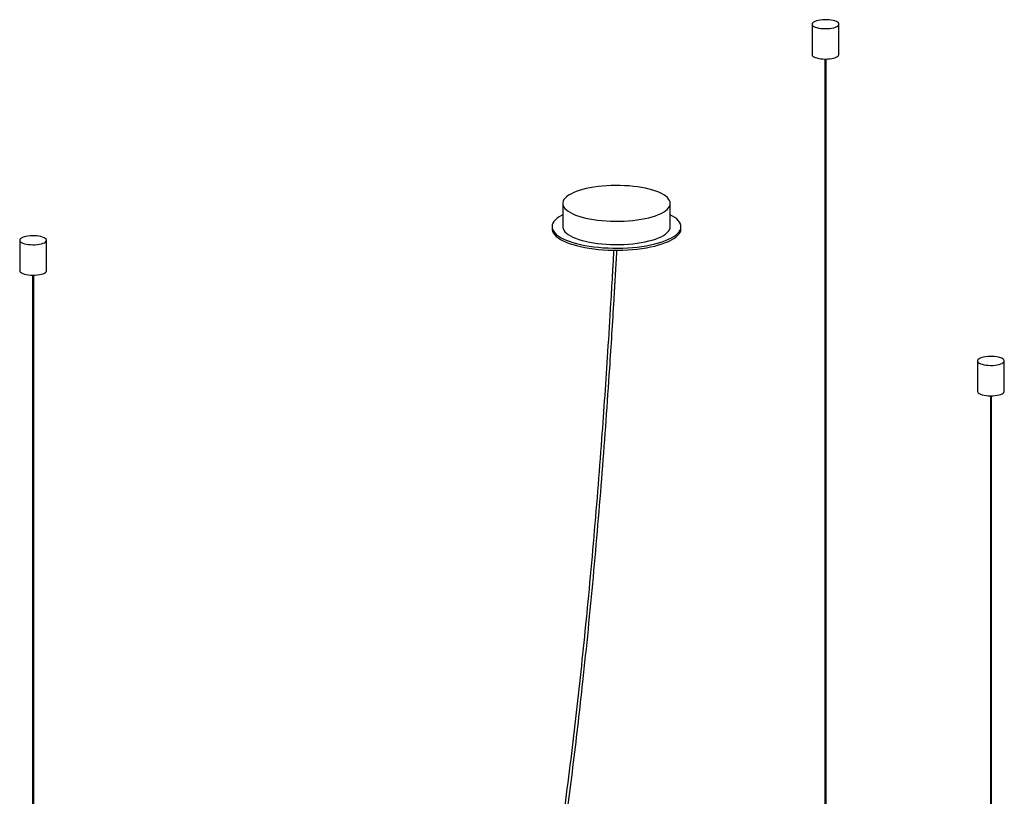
# Paper-space layout '_Dimétrica' of a CAD drawing. Header units: millimetres. Extents: x -1093 to 93, y -461 to 985.
# Tile 10 of 10: x -1055 to -139, y 262 to 985. Entities that reach past the tile are written whole.
import ezdxf

# ---------------------------------------------------------------- set-up
doc = ezdxf.new("R2010")
doc.units = ezdxf.units.MM

psp = doc.layouts.new('_Dimétrica')

# ---------------------------------------------------------------- linework, layer by layer
at = {"color": 7, "linetype": 'Continuous', "lineweight": 25}
for p, q in [((-318.01, 980.7), (-318.01, 952.41)), ((-293.01, 952.41), (-293.01, 980.7)), ((-306.01, 948.25), (-306.01, 0.18)), ((-305.01, 0.18), (-305.01, 948.25)), ((-549.97, 813.92), (-549.97, 792.24)), ((-449.97, 792.24), (-449.97, 813.92)), ((-559.97, 792.24), (-559.97, 790.35)), ((-439.97, 790.35), (-439.97, 792.24)), ((-1055.24, 779.59), (-1055.24, 751.31)), ((-1030.24, 751.31), (-1030.24, 779.59)), ((-1043.24, 747.15), (-1043.24, -200.93)), ((-1042.24, -200.93), (-1042.24, 747.15)), ((-164.14, 667.33), (-164.14, 639.04)), ((-139.14, 639.04), (-139.14, 667.33)), ((-152.14, 634.88), (-152.14, -313.2)), ((-151.14, -313.2), (-151.14, 634.88))]:
    psp.add_line(p, q, dxfattribs=at)
at = {"color": 7, "linetype": 'Continuous', "lineweight": 25, "flags": 128}
for points in [[(-309.93, 976.8), (-307.89, 976.61), (-305.78, 976.53), (-303.67, 976.58), (-301.6, 976.74), (-299.65, 977.02), (-297.87, 977.4), (-296.31, 977.88), (-295.01, 978.44), (-294.02, 979.06), (-293.35, 979.73), (-293.04, 980.43), (-293.08, 981.14), (-293.48, 981.83), (-294.23, 982.49), (-295.3, 983.1), (-296.67, 983.64), (-298.29, 984.1), (-300.12, 984.46), (-302.1, 984.71), (-304.18, 984.84), (-306.3, 984.86), (-308.4, 984.75), (-310.41, 984.53), (-312.28, 984.2), (-313.96, 983.77), (-315.4, 983.25), (-316.55, 982.65), (-317.38, 982), (-317.87, 981.32), (-318.01, 980.61), (-317.78, 979.91), (-317.21, 979.23), (-316.3, 978.59), (-315.07, 978.01), (-313.57, 977.51), (-311.84, 977.11), (-309.93, 976.8)], [(-318.01, 952.41), (-318.01, 952.33), (-317.78, 951.62), (-317.21, 950.94), (-316.3, 950.31), (-315.07, 949.73), (-313.57, 949.23), (-311.84, 948.82), (-309.93, 948.52)], [(-309.93, 948.52), (-307.89, 948.32), (-305.78, 948.25), (-303.67, 948.29), (-301.6, 948.46), (-299.65, 948.73), (-297.87, 949.12), (-296.31, 949.59), (-295.01, 950.15), (-294.02, 950.78), (-293.35, 951.45), (-293.04, 952.15), (-293.01, 952.41)], [(-517.64, 798.33), (-513.67, 797.89), (-509.6, 797.57), (-505.46, 797.35), (-501.28, 797.26), (-497.09, 797.28), (-492.92, 797.42), (-488.81, 797.67), (-484.77, 798.04), (-480.84, 798.52), (-477.04, 799.11), (-473.4, 799.8), (-469.95, 800.59), (-466.71, 801.47), (-463.7, 802.45), (-460.95, 803.5), (-458.47, 804.62), (-456.28, 805.81), (-454.4, 807.06), (-452.83, 808.35), (-451.6, 809.69), (-450.71, 811.05), (-450.16, 812.44), (-449.97, 813.83), (-450.12, 815.23), (-450.62, 816.61), (-451.47, 817.98), (-452.66, 819.32), (-454.18, 820.62), (-456.02, 821.87), (-458.17, 823.07), (-460.62, 824.2), (-463.34, 825.26), (-466.31, 826.25), (-469.52, 827.14), (-472.95, 827.94), (-476.57, 828.65), (-480.34, 829.25), (-484.26, 829.74), (-488.29, 830.13), (-492.4, 830.39), (-496.56, 830.55), (-500.75, 830.58), (-504.93, 830.5), (-509.07, 830.31), (-513.15, 830), (-517.14, 829.57), (-521.01, 829.04), (-524.73, 828.4), (-528.28, 827.66), (-531.63, 826.82), (-534.76, 825.89), (-537.64, 824.88), (-540.26, 823.79), (-542.6, 822.63), (-544.63, 821.41), (-546.36, 820.14), (-547.75, 818.82), (-548.82, 817.47), (-549.54, 816.1), (-549.91, 814.71), (-549.93, 813.31), (-549.6, 811.92), (-548.93, 810.54), (-547.91, 809.19), (-546.55, 807.87), (-544.87, 806.59), (-542.87, 805.36), (-540.57, 804.2), (-537.99, 803.1), (-535.14, 802.07), (-532.04, 801.13), (-528.72, 800.28), (-525.2, 799.53), (-521.49, 798.88), (-517.64, 798.33)], [(-549.97, 803.29), (-551.02, 802.74), (-553.29, 801.41), (-555.24, 800.02), (-556.86, 798.58), (-558.15, 797.11), (-559.1, 795.61), (-559.71, 794.1), (-559.96, 792.57), (-559.86, 791.03), (-559.41, 789.51), (-558.61, 788), (-557.46, 786.52), (-555.98, 785.07), (-554.17, 783.66), (-552.04, 782.3), (-549.61, 781), (-546.88, 779.77), (-543.88, 778.61), (-540.62, 777.53), (-537.12, 776.53), (-533.41, 775.63), (-529.5, 774.83), (-525.41, 774.12), (-521.18, 773.53)], [(-521.18, 773.53), (-516.82, 773.04), (-512.36, 772.67), (-507.83, 772.41), (-503.26, 772.27), (-498.66, 772.24), (-494.07, 772.33), (-489.52, 772.54), (-485.03, 772.86), (-480.62, 773.3), (-476.33, 773.85), (-472.18, 774.51), (-468.19, 775.27), (-464.39, 776.13), (-460.79, 777.09), (-457.43, 778.13), (-454.31, 779.26), (-451.47, 780.46), (-448.91, 781.73), (-446.64, 783.07), (-444.69, 784.45), (-443.07, 785.89), (-441.78, 787.36), (-440.83, 788.86), (-440.23, 790.37), (-439.97, 791.9), (-440.07, 793.44), (-440.52, 794.96), (-441.33, 796.47), (-442.47, 797.95), (-443.95, 799.4), (-445.76, 800.81), (-447.89, 802.17), (-449.97, 803.29)], [(-559.97, 790.35), (-559.86, 789.15), (-559.41, 787.62), (-558.61, 786.12), (-557.46, 784.63), (-555.98, 783.18), (-554.17, 781.77), (-552.04, 780.42), (-549.61, 779.12), (-546.88, 777.88), (-543.88, 776.72), (-540.62, 775.64), (-537.12, 774.65), (-533.41, 773.74), (-529.5, 772.94), (-525.41, 772.24), (-521.18, 771.64)], [(-549.97, 792.24), (-549.93, 791.63), (-549.6, 790.23), (-548.93, 788.86), (-547.91, 787.5), (-546.55, 786.18), (-544.87, 784.9), (-542.87, 783.68), (-540.57, 782.51), (-537.99, 781.41), (-535.14, 780.39), (-532.04, 779.45), (-528.72, 778.6), (-525.2, 777.85), (-521.49, 777.19), (-517.64, 776.64)], [(-521.18, 771.64), (-516.82, 771.15), (-512.36, 770.78), (-507.83, 770.52), (-503.26, 770.38), (-498.66, 770.35), (-494.07, 770.45), (-489.52, 770.65), (-485.03, 770.98), (-480.62, 771.42), (-476.33, 771.97), (-472.18, 772.62), (-468.19, 773.38), (-464.39, 774.25), (-460.79, 775.2), (-457.43, 776.24), (-454.31, 777.37), (-451.47, 778.57), (-448.91, 779.85), (-446.64, 781.18), (-444.69, 782.57), (-443.07, 784), (-441.78, 785.47), (-440.83, 786.97), (-440.23, 788.49), (-439.97, 790.02), (-439.97, 790.35)], [(-517.64, 776.64), (-513.67, 776.21), (-509.6, 775.88), (-505.46, 775.67), (-501.28, 775.57), (-497.09, 775.6), (-492.92, 775.73), (-488.81, 775.99), (-484.77, 776.36), (-480.84, 776.84), (-477.04, 777.42), (-473.4, 778.12), (-469.95, 778.91), (-466.71, 779.79), (-463.7, 780.76), (-460.95, 781.81), (-458.47, 782.94), (-456.28, 784.13), (-454.4, 785.38), (-452.83, 786.67), (-451.6, 788), (-450.71, 789.37), (-450.16, 790.75), (-449.97, 792.15), (-449.97, 792.24)], [(-1047.16, 775.7), (-1045.12, 775.5), (-1043.02, 775.43), (-1040.9, 775.47), (-1038.84, 775.64), (-1036.89, 775.91), (-1035.1, 776.3), (-1033.54, 776.77), (-1032.24, 777.33), (-1031.25, 777.96), (-1030.58, 778.63), (-1030.27, 779.33), (-1030.31, 780.03), (-1030.71, 780.73), (-1031.46, 781.39), (-1032.53, 782), (-1033.9, 782.54), (-1035.52, 782.99), (-1037.35, 783.35), (-1039.33, 783.6), (-1041.41, 783.74), (-1043.53, 783.75), (-1045.63, 783.65), (-1047.64, 783.43), (-1049.52, 783.1), (-1051.19, 782.66), (-1052.63, 782.14), (-1053.78, 781.55), (-1054.61, 780.9), (-1055.1, 780.21), (-1055.24, 779.51), (-1055.02, 778.8), (-1054.44, 778.12), (-1053.53, 777.49), (-1052.3, 776.91), (-1050.81, 776.41), (-1049.08, 776), (-1047.16, 775.7)], [(-1055.24, 751.31), (-1055.24, 751.22), (-1055.02, 750.52), (-1054.44, 749.84), (-1053.53, 749.2), (-1052.3, 748.63), (-1050.81, 748.13), (-1049.08, 747.72), (-1047.16, 747.41)], [(-1047.16, 747.41), (-1045.12, 747.22), (-1043.02, 747.14), (-1040.9, 747.19), (-1038.84, 747.35), (-1036.89, 747.63), (-1035.1, 748.01), (-1033.54, 748.49), (-1032.24, 749.05), (-1031.25, 749.67), (-1030.58, 750.34), (-1030.27, 751.04), (-1030.24, 751.31)], [(-156.06, 663.43), (-154.02, 663.23), (-151.91, 663.16), (-149.8, 663.2), (-147.73, 663.37), (-145.78, 663.64), (-144, 664.03), (-142.44, 664.51), (-141.14, 665.06), (-140.15, 665.69), (-139.48, 666.36), (-139.17, 667.06), (-139.21, 667.76), (-139.61, 668.46), (-140.36, 669.12), (-141.43, 669.73), (-142.8, 670.27), (-144.42, 670.73), (-146.25, 671.08), (-148.23, 671.33), (-150.31, 671.47), (-152.43, 671.48), (-154.53, 671.38), (-156.54, 671.16), (-158.41, 670.83), (-160.09, 670.4), (-161.53, 669.88), (-162.68, 669.28), (-163.51, 668.63), (-164, 667.94), (-164.14, 667.24), (-163.92, 666.54), (-163.34, 665.86), (-162.43, 665.22), (-161.2, 664.64), (-159.7, 664.14), (-157.97, 663.73), (-156.06, 663.43)], [(-164.14, 639.04), (-164.14, 638.95), (-163.92, 638.25), (-163.34, 637.57), (-162.43, 636.93), (-161.2, 636.36), (-159.7, 635.86), (-157.97, 635.45), (-156.06, 635.14)], [(-156.06, 635.14), (-154.02, 634.95), (-151.91, 634.88), (-149.8, 634.92), (-147.73, 635.08), (-145.78, 635.36), (-144, 635.74), (-142.44, 636.22), (-141.14, 636.78), (-140.15, 637.4), (-139.48, 638.07), (-139.17, 638.77), (-139.14, 639.04)]]:
    psp.add_lwpolyline(points, dxfattribs=at)
at = {"color": 7, "linetype": 'Continuous', "lineweight": 25}
for points, knots in [([(-502.57, 770.39), (-502.66, 768.8), (-502.85, 765.33), (-503.13, 760.36), (-503.41, 755.49), (-503.67, 751.02), (-504.08, 743.86), (-504.66, 733.94), (-506.06, 710.39), (-508.11, 677.52), (-510.93, 635.29), (-514.02, 592.04), (-517.56, 546.13), (-521.62, 497.53), (-525.89, 450.6), (-530.33, 405.36), (-534.94, 361.83), (-539.91, 318.3), (-545.26, 274.78), (-551.01, 231.32), (-556.7, 191.38), (-562.23, 154.96), (-567.52, 122.05), (-573.08, 89.28), (-578.93, 56.68), (-585.03, 24.47), (-591.39, -7.31), (-598.01, -38.64), (-604.91, -69.67), (-612.16, -100.54), (-619.75, -131.21), (-627.69, -161.62), (-635.92, -191.55), (-644.45, -220.95), (-652.48, -247.22), (-659.92, -270.5), (-666.7, -290.92), (-671.82, -305.77), (-675.18, -315.3), (-676.71, -319.6), (-678.21, -323.79), (-679.66, -327.79), (-681.06, -331.65), (-682.45, -335.42), (-683.94, -339.47), (-685.66, -344.08), (-687.7, -349.53), (-690.09, -355.81), (-692.02, -360.83), (-693.15, -363.73), (-693.37, -364.28)], [0, 0, 0, 0, 0.00405, 0.00888, 0.012734, 0.016491, 0.020305, 0.031046, 0.041855, 0.080459, 0.114926, 0.149394, 0.190427, 0.231459, 0.272492, 0.309128, 0.345765, 0.382401, 0.419037, 0.455672, 0.492308, 0.520285, 0.548261, 0.576237, 0.604213, 0.632189, 0.659665, 0.687141, 0.714617, 0.742092, 0.770066, 0.798039, 0.826013, 0.853985, 0.881958, 0.902471, 0.922984, 0.943496, 0.948009, 0.952519, 0.956898, 0.961085, 0.965077, 0.969054, 0.973028, 0.977922, 0.983741, 0.990493, 0.998187, 1, 1, 1, 1]), ([(-690.25, -364.55), (-689.5, -362.61), (-688.06, -358.9), (-686.06, -353.64), (-684.32, -349.04), (-682.86, -345.16), (-681.59, -341.76), (-679.71, -336.67), (-677.11, -329.57), (-672.93, -317.97), (-667.92, -303.7), (-661.77, -285.64), (-655.37, -266.19), (-648.77, -245.32), (-641.57, -221.73), (-633.87, -195.31), (-625.74, -165.93), (-617.9, -136.09), (-610.3, -105.63), (-602.96, -74.6), (-595.89, -43.01), (-589.11, -11.12), (-582.64, 21.06), (-576.51, 53.28), (-570.7, 85.51), (-565.2, 117.71), (-559.97, 150.04), (-554.77, 184), (-549.63, 219.58), (-544.59, 256.76), (-539.84, 294), (-535.39, 331.26), (-530.78, 372.38), (-526.09, 417.34), (-521.42, 466.1), (-517.13, 514.8), (-513.18, 563.42), (-509.56, 611.94), (-505.86, 665.54), (-503.41, 704.46), (-501.96, 728.79), (-501.69, 733.36), (-501.43, 737.8), (-501.18, 742.06), (-500.93, 746.28), (-500.67, 750.88), (-500.36, 756.34), (-499.98, 762.96), (-499.71, 767.8), (-499.56, 770.41)], [0, 0, 0, 0, 0.006313, 0.012072, 0.016996, 0.021091, 0.024487, 0.027836, 0.037269, 0.046922, 0.064171, 0.081419, 0.101952, 0.122486, 0.143019, 0.170519, 0.198019, 0.225518, 0.253018, 0.281019, 0.309019, 0.33702, 0.365022, 0.393024, 0.420526, 0.448029, 0.475533, 0.503037, 0.534402, 0.565767, 0.597133, 0.6285, 0.659867, 0.700944, 0.742021, 0.783099, 0.824178, 0.865257, 0.906337, 0.960564, 0.964541, 0.968476, 0.972261, 0.975888, 0.979358, 0.983057, 0.987638, 0.993321, 1, 1, 1, 1])]:
    psp.add_open_spline(points, degree=3, knots=knots, dxfattribs=at)

doc.saveas('drawing.dxf')
